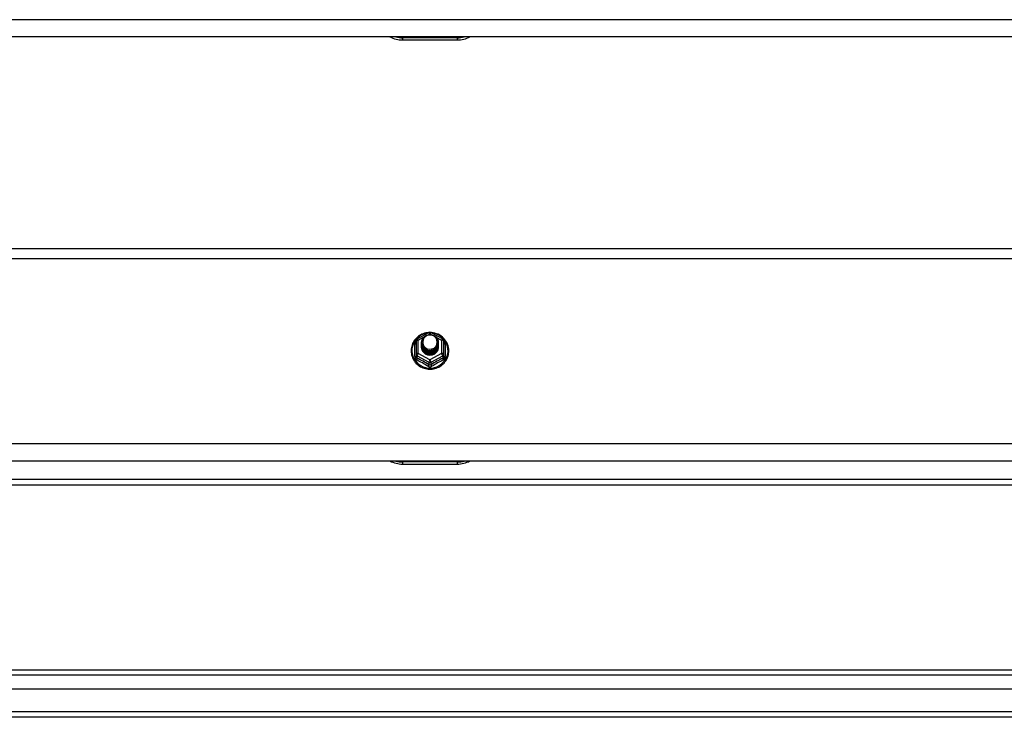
# Model space of a CAD drawing. Header units: inches. Extents: x 48.1 to 120.1, y 29 to 58.2.
# Tile 18 of 21: x 84.1 to 102.1, y 30.1 to 42.8. Entities that reach past the tile are written whole.
import ezdxf

# ---------------------------------------------------------------- set-up
doc = ezdxf.new("R2010")
doc.units = ezdxf.units.IN
doc.header["$MEASUREMENT"] = 0
doc.layers.add('Visible Edges(ANSI)', color=7, linetype='Continuous', lineweight=25)
doc.layers.add('Visible Tangent Edges(ANSI)', color=7, linetype='Continuous', lineweight=25)

msp = doc.modelspace()

# ---------------------------------------------------------------- linework, layer by layer
at = {"layer": 'Visible Edges(ANSI)'}
for p, q in [((118.554, 42.534), (64.554, 42.534)), ((91.054, 42.478), (92.054, 42.478)), ((64.554, 38.669), (118.554, 38.669)), ((91.32, 37.015), (91.535, 37.135)), ((91.573, 37.135), (91.788, 37.015)), ((91.3, 36.98), (91.3, 36.741)), ((91.4, 36.949), (91.4, 36.95)), ((91.4, 36.937), (91.4, 36.937)), ((91.4, 36.924), (91.4, 36.925)), ((91.4, 36.912), (91.4, 36.912)), ((91.707, 36.943), (91.707, 36.944)), ((91.707, 36.931), (91.707, 36.931)), ((91.707, 36.918), (91.707, 36.919)), ((91.707, 36.906), (91.707, 36.906)), ((91.808, 36.741), (91.808, 36.98)), ((91.3, 36.741), (91.3, 36.696)), ((91.4, 36.899), (91.4, 36.9)), ((91.4, 36.887), (91.4, 36.887)), ((91.4, 36.874), (91.4, 36.875)), ((91.536, 36.728), (91.534, 36.719)), ((91.707, 36.893), (91.707, 36.893)), ((91.707, 36.88), (91.707, 36.881)), ((91.808, 36.696), (91.808, 36.741)), ((118.554, 34.784), (64.554, 34.784)), ((91.054, 34.728), (92.054, 34.728)), ((69.179, 34.351), (113.929, 34.351)), ((48.951, 30.967), (119.157, 30.967)), ((119.345, 30.613), (48.762, 30.613)), ((119.955, 30.101), (48.92, 30.101))]:
    msp.add_line(p, q, dxfattribs=at)
at = {"layer": 'Visible Edges(ANSI)', "flags": 128}
for points in [[(91.528, 37.131), (91.503, 37.128), (91.479, 37.124), (91.454, 37.118), (91.431, 37.11), (91.408, 37.1), (91.386, 37.089), (91.364, 37.077), (91.344, 37.063), (91.325, 37.047), (91.307, 37.031), (91.29, 37.013), (91.274, 36.994), (91.26, 36.973), (91.248, 36.952), (91.237, 36.93), (91.228, 36.908), (91.221, 36.885), (91.215, 36.861), (91.211, 36.837), (91.209, 36.813), (91.209, 36.788), (91.21, 36.764), (91.214, 36.74), (91.219, 36.716), (91.226, 36.693), (91.234, 36.67), (91.245, 36.648), (91.257, 36.627), (91.27, 36.606), (91.285, 36.587), (91.302, 36.569), (91.319, 36.551), (91.338, 36.536), (91.358, 36.521), (91.38, 36.508), (91.402, 36.497), (91.424, 36.487), (91.448, 36.479), (91.472, 36.472), (91.496, 36.467), (91.521, 36.464), (91.546, 36.463), (91.571, 36.463), (91.596, 36.465), (91.62, 36.469), (91.645, 36.474), (91.668, 36.481), (91.692, 36.49), (91.714, 36.501), (91.736, 36.513), (91.757, 36.526), (91.776, 36.541), (91.795, 36.557), (91.812, 36.575), (91.828, 36.594), (91.842, 36.614), (91.855, 36.634), (91.867, 36.656), (91.876, 36.678), (91.885, 36.701), (91.891, 36.725), (91.895, 36.749), (91.898, 36.773), (91.899, 36.797)], [(91.421, 36.876), (91.405, 36.915), (91.4, 36.956), (91.409, 36.997), (91.428, 37.034), (91.458, 37.064), (91.496, 37.085), (91.538, 37.095), (91.582, 37.092), (91.624, 37.078), (91.659, 37.053), (91.686, 37.02), (91.703, 36.98), (91.707, 36.937), (91.699, 36.895), (91.679, 36.857), (91.649, 36.826), (91.612, 36.804), (91.569, 36.793), (91.526, 36.794), (91.484, 36.807), (91.449, 36.831), (91.421, 36.863), (91.405, 36.902), (91.4, 36.943)], [(91.44, 36.851), (91.463, 36.833), (91.489, 36.818), (91.517, 36.81), (91.547, 36.806), (91.577, 36.809), (91.606, 36.817), (91.633, 36.831), (91.656, 36.85), (91.675, 36.873), (91.688, 36.899), (91.696, 36.927), (91.698, 36.956), (91.693, 36.985), (91.683, 37.012), (91.666, 37.037), (91.645, 37.058), (91.62, 37.074), (91.592, 37.084), (91.562, 37.088), (91.532, 37.086), (91.503, 37.078), (91.477, 37.064), (91.455, 37.044), (91.438, 37.021)], [(91.899, 36.797), (91.897, 36.828), (91.893, 36.859), (91.885, 36.89), (91.875, 36.92), (91.862, 36.948), (91.846, 36.975), (91.827, 37.001), (91.807, 37.025), (91.784, 37.047), (91.759, 37.067), (91.732, 37.084), (91.703, 37.099), (91.674, 37.111), (91.643, 37.12), (91.612, 37.127), (91.58, 37.131)], [(91.4, 36.949), (91.4, 36.945), (91.401, 36.941), (91.401, 36.936), (91.401, 36.932), (91.402, 36.927), (91.403, 36.923), (91.404, 36.918), (91.405, 36.914), (91.406, 36.91), (91.407, 36.905), (91.409, 36.901), (91.411, 36.897), (91.412, 36.893), (91.414, 36.889), (91.416, 36.885), (91.418, 36.881), (91.421, 36.877), (91.423, 36.873), (91.425, 36.869), (91.428, 36.865), (91.431, 36.862), (91.434, 36.858), (91.437, 36.855), (91.44, 36.851)], [(91.4, 36.937), (91.402, 36.918), (91.406, 36.899), (91.412, 36.881), (91.421, 36.864), (91.432, 36.848), (91.445, 36.833), (91.46, 36.821), (91.477, 36.81), (91.495, 36.802), (91.514, 36.796), (91.534, 36.793), (91.554, 36.792), (91.574, 36.793), (91.594, 36.797), (91.613, 36.804), (91.631, 36.813), (91.647, 36.824), (91.662, 36.837), (91.676, 36.851), (91.687, 36.868), (91.696, 36.886), (91.702, 36.904), (91.706, 36.924), (91.707, 36.943)], [(91.707, 36.937), (91.707, 36.917), (91.703, 36.897), (91.697, 36.878), (91.689, 36.859), (91.678, 36.842), (91.665, 36.827), (91.649, 36.813), (91.632, 36.801), (91.614, 36.792), (91.594, 36.785), (91.574, 36.781), (91.554, 36.779), (91.533, 36.781), (91.513, 36.784), (91.494, 36.791), (91.475, 36.799), (91.458, 36.81), (91.443, 36.824), (91.43, 36.839), (91.419, 36.855), (91.41, 36.873), (91.404, 36.892), (91.401, 36.911), (91.4, 36.931)], [(91.4, 36.924), (91.402, 36.905), (91.406, 36.886), (91.412, 36.868), (91.421, 36.851), (91.432, 36.835), (91.445, 36.821), (91.46, 36.808), (91.477, 36.798), (91.495, 36.79), (91.514, 36.784), (91.534, 36.78), (91.554, 36.779), (91.574, 36.781), (91.594, 36.785), (91.613, 36.791), (91.631, 36.8), (91.647, 36.811), (91.662, 36.824), (91.676, 36.839), (91.687, 36.855), (91.696, 36.873), (91.702, 36.892), (91.706, 36.911), (91.707, 36.931)], [(91.707, 36.925), (91.707, 36.904), (91.703, 36.884), (91.697, 36.865), (91.689, 36.847), (91.678, 36.83), (91.665, 36.814), (91.649, 36.8), (91.632, 36.789), (91.614, 36.78), (91.594, 36.773), (91.574, 36.769), (91.554, 36.767), (91.533, 36.768), (91.513, 36.772), (91.494, 36.778), (91.475, 36.787), (91.458, 36.798), (91.443, 36.811), (91.43, 36.826), (91.419, 36.843), (91.41, 36.86), (91.404, 36.879), (91.401, 36.899), (91.4, 36.918)], [(91.4, 36.912), (91.402, 36.893), (91.406, 36.874), (91.412, 36.856), (91.421, 36.839), (91.432, 36.823), (91.445, 36.808), (91.46, 36.796), (91.477, 36.785), (91.495, 36.777), (91.514, 36.771), (91.534, 36.768), (91.554, 36.767), (91.574, 36.768), (91.594, 36.772), (91.613, 36.779), (91.631, 36.787), (91.647, 36.798), (91.662, 36.812), (91.676, 36.826), (91.687, 36.843), (91.696, 36.861), (91.702, 36.879), (91.706, 36.898), (91.707, 36.918)], [(91.707, 36.912), (91.707, 36.892), (91.703, 36.872), (91.697, 36.853), (91.689, 36.834), (91.678, 36.817), (91.665, 36.802), (91.649, 36.788), (91.632, 36.776), (91.614, 36.767), (91.594, 36.76), (91.574, 36.756), (91.554, 36.754), (91.533, 36.755), (91.513, 36.759), (91.494, 36.765), (91.475, 36.774), (91.458, 36.785), (91.443, 36.798), (91.43, 36.813), (91.419, 36.83), (91.41, 36.848), (91.404, 36.867), (91.401, 36.886), (91.4, 36.906)], [(91.4, 36.899), (91.402, 36.88), (91.406, 36.861), (91.412, 36.843), (91.421, 36.826), (91.432, 36.81), (91.445, 36.796), (91.46, 36.783), (91.477, 36.773), (91.495, 36.764), (91.514, 36.758), (91.534, 36.755), (91.554, 36.754), (91.574, 36.755), (91.594, 36.76), (91.613, 36.766), (91.631, 36.775), (91.647, 36.786), (91.662, 36.799), (91.676, 36.814), (91.687, 36.83), (91.696, 36.848), (91.702, 36.867), (91.706, 36.886), (91.707, 36.906)], [(91.438, 37.021), (91.437, 37.018), (91.435, 37.016), (91.434, 37.013), (91.433, 37.011), (91.432, 37.008), (91.431, 37.005), (91.43, 37.003), (91.429, 37), (91.429, 36.997), (91.428, 36.995), (91.427, 36.992), (91.427, 36.989), (91.426, 36.986), (91.426, 36.984), (91.425, 36.981), (91.425, 36.978), (91.424, 36.975), (91.424, 36.972), (91.424, 36.97), (91.424, 36.967), (91.424, 36.964), (91.424, 36.961), (91.424, 36.958), (91.424, 36.956)], [(91.424, 36.956), (91.424, 36.953), (91.424, 36.95), (91.424, 36.947), (91.424, 36.944), (91.424, 36.942), (91.424, 36.939), (91.425, 36.936), (91.425, 36.933), (91.425, 36.93), (91.426, 36.928), (91.426, 36.925), (91.427, 36.922), (91.427, 36.919), (91.428, 36.917), (91.429, 36.914), (91.43, 36.911), (91.431, 36.909), (91.431, 36.906), (91.432, 36.903), (91.434, 36.901), (91.435, 36.898), (91.436, 36.896), (91.437, 36.893), (91.438, 36.891)], [(91.707, 36.9), (91.707, 36.879), (91.703, 36.859), (91.697, 36.84), (91.689, 36.822), (91.678, 36.805), (91.665, 36.789), (91.649, 36.775), (91.632, 36.764), (91.614, 36.754), (91.594, 36.748), (91.574, 36.743), (91.554, 36.742), (91.533, 36.743), (91.513, 36.747), (91.494, 36.753), (91.475, 36.762), (91.458, 36.773), (91.443, 36.786), (91.43, 36.801), (91.419, 36.818), (91.41, 36.835), (91.404, 36.854), (91.401, 36.874), (91.4, 36.893)], [(91.4, 36.887), (91.402, 36.868), (91.406, 36.849), (91.412, 36.831), (91.421, 36.814), (91.432, 36.798), (91.445, 36.783), (91.46, 36.771), (91.477, 36.76), (91.495, 36.752), (91.514, 36.746), (91.534, 36.742), (91.554, 36.741), (91.574, 36.743), (91.594, 36.747), (91.613, 36.754), (91.631, 36.762), (91.647, 36.773), (91.662, 36.786), (91.676, 36.801), (91.687, 36.818), (91.696, 36.835), (91.702, 36.854), (91.706, 36.873), (91.707, 36.893)], [(91.707, 36.887), (91.707, 36.867), (91.703, 36.847), (91.697, 36.828), (91.689, 36.809), (91.678, 36.792), (91.665, 36.776), (91.649, 36.763), (91.632, 36.751), (91.614, 36.742), (91.594, 36.735), (91.574, 36.731), (91.554, 36.729), (91.533, 36.73), (91.513, 36.734), (91.494, 36.74), (91.475, 36.749), (91.458, 36.76), (91.443, 36.773), (91.43, 36.788), (91.419, 36.805), (91.41, 36.823), (91.404, 36.842), (91.401, 36.861), (91.4, 36.881)], [(91.4, 36.874), (91.402, 36.855), (91.406, 36.836), (91.412, 36.818), (91.421, 36.801), (91.432, 36.785), (91.445, 36.771), (91.46, 36.758), (91.477, 36.748), (91.495, 36.739), (91.514, 36.733), (91.534, 36.73), (91.554, 36.729), (91.574, 36.73), (91.594, 36.734), (91.613, 36.741), (91.631, 36.75), (91.647, 36.761), (91.662, 36.774), (91.676, 36.789), (91.687, 36.805), (91.696, 36.823), (91.702, 36.842), (91.706, 36.861), (91.707, 36.88)], [(91.534, 36.719), (91.526, 36.721), (91.518, 36.722), (91.51, 36.725), (91.502, 36.727), (91.495, 36.73), (91.487, 36.733), (91.48, 36.737), (91.473, 36.741), (91.466, 36.746), (91.46, 36.75), (91.453, 36.755), (91.447, 36.761), (91.442, 36.767), (91.436, 36.773), (91.431, 36.779), (91.427, 36.785), (91.422, 36.792), (91.418, 36.799), (91.415, 36.806), (91.412, 36.813), (91.409, 36.821), (91.407, 36.829), (91.405, 36.836), (91.404, 36.844)], [(91.438, 36.891), (91.438, 36.89), (91.437, 36.889), (91.436, 36.889), (91.435, 36.888), (91.435, 36.888), (91.434, 36.887), (91.433, 36.886), (91.433, 36.886), (91.432, 36.885), (91.431, 36.885), (91.43, 36.884), (91.43, 36.883), (91.429, 36.883), (91.428, 36.882), (91.428, 36.882), (91.427, 36.881), (91.426, 36.88), (91.425, 36.88), (91.425, 36.879), (91.424, 36.879), (91.423, 36.878), (91.423, 36.877), (91.422, 36.877), (91.421, 36.876)]]:
    msp.add_lwpolyline(points, dxfattribs=at)
at = {"layer": 'Visible Edges(ANSI)'}
for centre, radius, start, end in [((91.054, 42.978), 0.5, 242.5014, 270), ((92.054, 42.978), 0.5, 270, 297.4986), ((91.554, 37.1), 0.0394, 60.8255, 119.1745), ((91.339, 36.98), 0.0394, 119.1745, 180), ((91.768, 36.98), 0.0394, 0, 60.8255), ((91.054, 35.228), 0.5, 242.5014, 270), ((92.054, 35.228), 0.5, 270, 297.4986)]:
    msp.add_arc(centre, radius, start, end, dxfattribs=at)
for centre, major_axis, start_param, end_param in [((91.554, 36.956), (0.134, 0), 3.671471, 8.899926), ((91.554, 36.871), (-0.158, 0), 6.032414, 9.675269), ((91.554, 36.951), (0.154, 0), 3.669461, 3.875388)]:
    msp.add_ellipse(centre, major_axis=major_axis, ratio=0.966998, start_param=start_param, end_param=end_param, dxfattribs=at)
at = {"layer": 'Visible Tangent Edges(ANSI)'}
for p, q in [((118.554, 42.848), (64.554, 42.848)), ((92.054, 42.518), (91.054, 42.518)), ((91.054, 42.518), (91.054, 42.478)), ((92.054, 42.518), (92.054, 42.478)), ((64.554, 38.483), (118.554, 38.483)), ((91.522, 37.092), (91.554, 37.11)), ((91.554, 37.11), (91.588, 37.091)), ((91.276, 36.693), (91.276, 36.92)), ((91.339, 36.99), (91.437, 37.045)), ((91.339, 36.751), (91.339, 36.99)), ((91.664, 37.049), (91.768, 36.99)), ((91.768, 36.99), (91.768, 36.751)), ((91.832, 36.92), (91.832, 36.693)), ((91.554, 36.631), (91.339, 36.751)), ((91.768, 36.751), (91.554, 36.631)), ((91.32, 36.708), (91.534, 36.588)), ((91.32, 36.663), (91.32, 36.708)), ((91.534, 36.588), (91.534, 36.543)), ((91.574, 36.588), (91.788, 36.708)), ((91.574, 36.543), (91.574, 36.588)), ((91.788, 36.708), (91.788, 36.663)), ((118.554, 35.098), (64.554, 35.098)), ((92.054, 34.768), (91.054, 34.768)), ((91.054, 34.768), (91.054, 34.728)), ((92.054, 34.768), (92.054, 34.728)), ((69.179, 34.45), (113.929, 34.45)), ((119.287, 30.868), (48.821, 30.868)), ((119.955, 30.2), (48.153, 30.2))]:
    msp.add_line(p, q, dxfattribs=at)
at = {"layer": 'Visible Tangent Edges(ANSI)', "flags": 128}
for points in [[(91.3, 36.973), (91.298, 36.971), (91.296, 36.969), (91.294, 36.967), (91.293, 36.966), (91.291, 36.964), (91.29, 36.961), (91.288, 36.959), (91.287, 36.957), (91.285, 36.955), (91.284, 36.953), (91.283, 36.951), (91.282, 36.948), (91.281, 36.946), (91.28, 36.944), (91.279, 36.942), (91.278, 36.939), (91.278, 36.937), (91.277, 36.934), (91.277, 36.932), (91.276, 36.93), (91.276, 36.927), (91.276, 36.925), (91.276, 36.923), (91.276, 36.92)], [(91.832, 36.92), (91.832, 36.923), (91.832, 36.925), (91.832, 36.927), (91.831, 36.93), (91.831, 36.932), (91.83, 36.934), (91.83, 36.937), (91.829, 36.939), (91.828, 36.942), (91.828, 36.944), (91.827, 36.946), (91.826, 36.948), (91.825, 36.951), (91.823, 36.953), (91.822, 36.955), (91.821, 36.957), (91.82, 36.959), (91.818, 36.961), (91.816, 36.964), (91.815, 36.966), (91.813, 36.967), (91.811, 36.969), (91.81, 36.971), (91.808, 36.973)], [(91.276, 36.693), (91.276, 36.69), (91.276, 36.687), (91.276, 36.683), (91.277, 36.68), (91.277, 36.677), (91.278, 36.674), (91.279, 36.671), (91.28, 36.668), (91.281, 36.665), (91.283, 36.662), (91.284, 36.659), (91.286, 36.656), (91.287, 36.653), (91.289, 36.651), (91.291, 36.648), (91.293, 36.646), (91.295, 36.643), (91.298, 36.641), (91.3, 36.639), (91.302, 36.637), (91.305, 36.635), (91.308, 36.634), (91.31, 36.632), (91.313, 36.631)], [(91.32, 36.663), (91.318, 36.664), (91.317, 36.665), (91.315, 36.665), (91.314, 36.666), (91.313, 36.667), (91.311, 36.668), (91.31, 36.669), (91.309, 36.671), (91.308, 36.672), (91.307, 36.673), (91.306, 36.675), (91.305, 36.676), (91.304, 36.677), (91.304, 36.679), (91.303, 36.681), (91.302, 36.682), (91.302, 36.684), (91.301, 36.685), (91.301, 36.687), (91.3, 36.689), (91.3, 36.691), (91.3, 36.692), (91.3, 36.694), (91.3, 36.696)], [(91.574, 36.543), (91.572, 36.542), (91.57, 36.541), (91.569, 36.541), (91.567, 36.54), (91.566, 36.539), (91.564, 36.539), (91.562, 36.538), (91.561, 36.538), (91.559, 36.538), (91.557, 36.537), (91.556, 36.537), (91.554, 36.537), (91.552, 36.537), (91.55, 36.537), (91.549, 36.538), (91.547, 36.538), (91.545, 36.538), (91.544, 36.539), (91.542, 36.539), (91.54, 36.54), (91.539, 36.541), (91.537, 36.541), (91.536, 36.542), (91.534, 36.543)], [(91.808, 36.696), (91.808, 36.694), (91.808, 36.692), (91.807, 36.691), (91.807, 36.689), (91.807, 36.687), (91.806, 36.685), (91.806, 36.684), (91.805, 36.682), (91.805, 36.681), (91.804, 36.679), (91.803, 36.677), (91.802, 36.676), (91.802, 36.675), (91.801, 36.673), (91.8, 36.672), (91.799, 36.671), (91.797, 36.669), (91.796, 36.668), (91.795, 36.667), (91.794, 36.666), (91.792, 36.665), (91.791, 36.665), (91.79, 36.664), (91.788, 36.663)], [(91.795, 36.631), (91.797, 36.632), (91.8, 36.634), (91.803, 36.635), (91.805, 36.637), (91.808, 36.639), (91.81, 36.641), (91.812, 36.643), (91.814, 36.646), (91.817, 36.648), (91.818, 36.651), (91.82, 36.653), (91.822, 36.656), (91.824, 36.659), (91.825, 36.662), (91.826, 36.665), (91.828, 36.668), (91.829, 36.671), (91.829, 36.674), (91.83, 36.677), (91.831, 36.68), (91.831, 36.683), (91.832, 36.687), (91.832, 36.69), (91.832, 36.693)], [(91.516, 36.517), (91.519, 36.515), (91.522, 36.514), (91.525, 36.512), (91.528, 36.511), (91.531, 36.51), (91.534, 36.509), (91.538, 36.508), (91.541, 36.508), (91.544, 36.507), (91.547, 36.507), (91.551, 36.506), (91.554, 36.506), (91.557, 36.506), (91.56, 36.507), (91.564, 36.507), (91.567, 36.508), (91.57, 36.508), (91.573, 36.509), (91.576, 36.51), (91.579, 36.511), (91.582, 36.512), (91.585, 36.514), (91.588, 36.515), (91.591, 36.517)]]:
    msp.add_lwpolyline(points, dxfattribs=at)
at = {"layer": 'Visible Tangent Edges(ANSI)'}
for centre, start, end in [((91.054, 42.986), 254.5326, 270), ((92.054, 42.986), 270, 285.4674), ((91.054, 35.236), 254.5326, 270), ((92.054, 35.236), 270, 285.4674)]:
    msp.add_arc(centre, 0.469, start, end, dxfattribs=at)
for centre, major_axis, ratio, start_param, end_param in [((91.554, 36.803), (0.331, 0), 0.966998, 1.708073, 7.716705), ((91.554, 37.1), (-0.0192, 0.0344), 0.127392, 4.936728, 6.283185), ((91.554, 37.1), (0.0192, 0.0344), 0.127392, 0, 1.346458), ((91.261, 36.936), (0.0394, 0), 0.420933, 5.107073, 6.283185), ((91.339, 36.98), (-0.0394, 0), 0.254784, 4.712389, 6.283185), ((91.339, 36.98), (-0.0192, 0.0344), 0.127392, 4.936728, 6.283185), ((91.768, 36.98), (0.0192, 0.0344), 0.127392, 0, 1.346458), ((91.768, 36.98), (0.0394, 0), 0.254784, 0, 1.570796), ((91.847, 36.936), (-0.0394, 0), 0.420933, 0, 1.176113), ((91.339, 36.741), (-0.0394, 0), 0.254784, 4.712389, 6.283185), ((91.339, 36.741), (-0.0394, 0), 0.966998, 0, 1.047198), ((91.339, 36.741), (-0.0192, -0.0344), 0.127392, 4.48805, 6.058847), ((91.768, 36.741), (0.0394, 0), 0.254784, 0, 1.570796), ((91.768, 36.741), (0.0192, -0.0344), 0.127392, 0.224339, 1.795135), ((91.768, 36.741), (0.0394, 0), 0.966998, 5.235988, 6.283185), ((91.261, 36.696), (0.0394, 0), 0.080687, 5.107073, 6.283185), ((91.3, 36.63), (0.0178, 0.0351), 0.295528, 4.874003, 6.050115), ((91.415, 36.406), (0.573, -0.342), 0.220649, 1.524932, 1.878631), ((91.427, 36.427), (-0.605, 0.361), 0.220649, 4.666525, 5.020223), ((91.514, 36.51), (0.0205, 0.0336), 0.044718, 0.222707, 1.398819), ((91.554, 36.621), (-0.0192, -0.0344), 0.127392, 4.48805, 6.058847), ((91.554, 36.621), (0.0394, 0), 0.966998, 4.18879, 5.235988), ((91.554, 36.621), (0.0192, -0.0344), 0.127392, 0.224339, 1.795135), ((91.681, 36.427), (-0.605, -0.361), 0.220649, 4.404555, 4.758253), ((91.593, 36.51), (-0.0205, 0.0336), 0.044718, 4.884366, 6.060479), ((91.693, 36.406), (0.573, 0.342), 0.220649, 1.262962, 1.61666), ((91.808, 36.63), (-0.0178, 0.0351), 0.295528, 0.23307, 1.409183), ((91.847, 36.696), (-0.0394, 0), 0.080687, 0, 1.176113)]:
    msp.add_ellipse(centre, major_axis=major_axis, ratio=ratio, start_param=start_param, end_param=end_param, dxfattribs=at)

doc.saveas('drawing.dxf')
